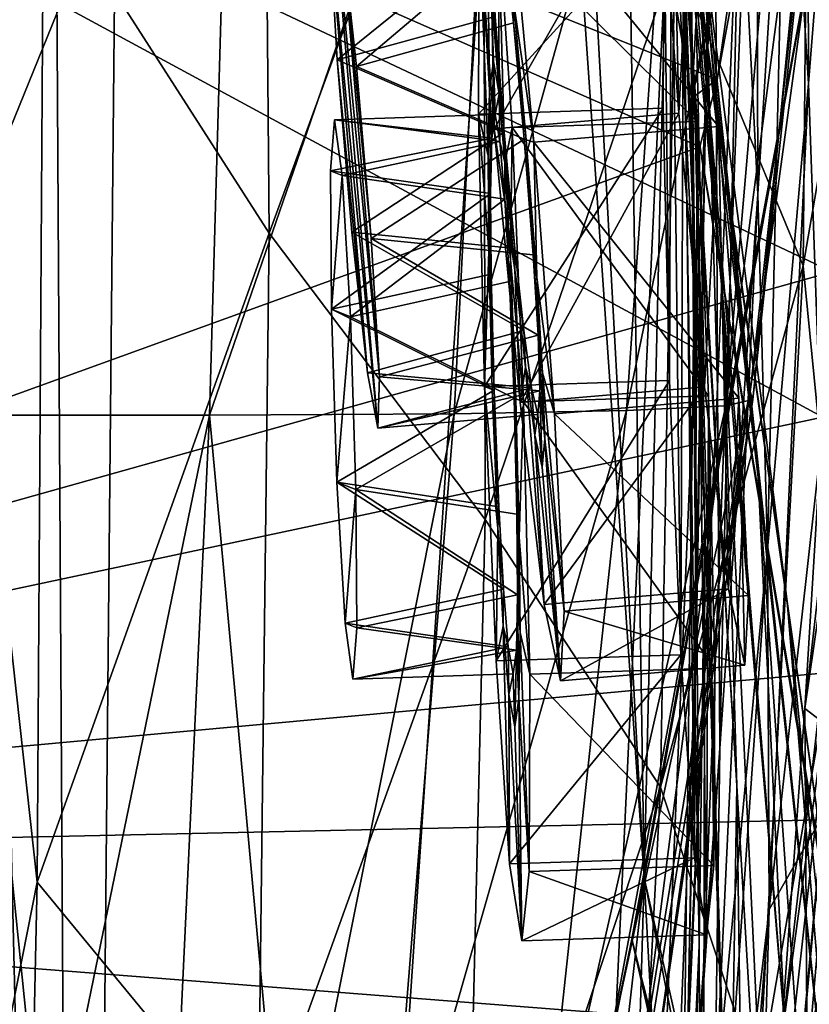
# Model space of a CAD drawing. Header units: metres. Extents: x -1204 to 0, y -809 to 0.
# Tile 71 of 130: x -49 to -17, y -454 to -414. Entities that reach past the tile are written whole.
import ezdxf

# ---------------------------------------------------------------- set-up
doc = ezdxf.new("R2010")
doc.units = ezdxf.units.M

msp = doc.modelspace()

# ---------------------------------------------------------------- linework, layer by layer
at = {"layer": 'top01'}
for points in [[(-5.519217, -35.401562, 163.059708), (-38.838268, -744.103516, 163.059708), (-52.518909, -738.401428, 163.059708)], [(-52.518909, -738.401428, 163.059708), (-52.518909, -65.543846, 163.059708), (-5.519217, -35.401562, 163.059708)], [(-5.519217, -35.401562, 2063.059814), (-52.518909, -65.543846, 2063.059814), (-52.518909, -738.401428, 2063.059814)], [(-38.838268, -744.103516, 2063.059814), (-5.519217, -35.401562, 2063.059814), (-52.518909, -738.401428, 2063.059814)], [(-5.519217, -35.401562, 163.059708), (-35.448151, -746.330383, 163.059708), (-38.838268, -744.103516, 163.059708)], [(-38.838268, -744.103516, 2063.059814), (-35.448151, -746.330383, 2063.059814), (-5.519217, -35.401562, 2063.059814)], [(-33.221333, -749.720459, 163.059708), (-35.448151, -746.330383, 163.059708), (-5.519217, -35.401562, 163.059708)], [(-35.448151, -746.330383, 2063.059814), (-33.221333, -749.720459, 2063.059814), (-5.519217, -35.401562, 2063.059814)], [(-5.519217, -789.40155, 163.059708), (-33.221333, -749.720459, 163.059708), (-5.519217, -35.401562, 163.059708)], [(-5.519217, -35.401562, 2063.059814), (-33.221333, -749.720459, 2063.059814), (-5.519217, -789.40155, 2063.059814)], [(-46.821205, -562.338135, 1607.315308), (-56.344517, -160.524841, 1607.06604), (-61.087505, -576.499146, 1606.941772)], [(-49.162487, -166.60463, 1607.254028), (-56.344517, -160.524841, 1607.06604), (-46.821205, -562.338135, 1607.315308)], [(-43.078049, -174.221146, 1607.413452), (-49.162487, -166.60463, 1607.254028), (-46.821205, -562.338135, 1607.315308)], [(-43.078049, -174.221146, 1607.413452), (-46.821205, -562.338135, 1607.315308), (-24.081987, -448.915588, 1607.910889)], [(-38.620052, -182.838486, 1607.530151), (-43.078049, -174.221146, 1607.413452), (-24.081987, -448.915588, 1607.910889)], [(-24.081987, -448.915588, 1607.910889), (-27.595251, -220.148819, 1607.818848), (-38.620052, -182.838486, 1607.530151)], [(-19.624281, -258.028748, 1608.027588), (-27.595251, -220.148819, 1607.818848), (-24.081987, -448.915588, 1607.910889)], [(-17.590122, -413.033936, 1608.080688), (-19.624281, -258.028748, 1608.027588), (-24.081987, -448.915588, 1607.910889)], [(-22.069546, -417.075439, 1348.560547), (-25.335787, -376.008789, 1292.296997), (-23.668268, -392.166412, 1292.439209)], [(-22.069546, -417.075439, 1348.560547), (-23.222038, -399.291321, 1348.372314), (-25.335787, -376.008789, 1292.296997)], [(-22.674423, -379.462219, 1179.145752), (-21.552492, -414.598267, 1236.052734), (-22.33358, -399.943756, 1236.008545)], [(-21.283731, -393.310089, 1179.163696), (-21.552492, -414.598267, 1236.052734), (-22.674423, -379.462219, 1179.145752)], [(-22.463598, -405.683777, 1403.576782), (-25.17399, -381.315338, 1348.152954), (-20.92219, -425.615173, 1403.821655)], [(-25.17399, -381.315338, 1348.152954), (-23.222038, -399.291321, 1348.372314), (-20.92219, -425.615173, 1403.821655)], [(-101.642921, -448.420227, 620.141785), (-102.357254, -384.109985, 620.160461), (-16.904331, -430.387573, 617.922791)], [(-16.904331, -430.387573, 617.922791), (-102.357254, -384.109985, 620.160461), (-13.645579, -403.226196, 617.837463)], [(-101.642914, -448.420349, 1567.138672), (-102.357239, -384.109344, 1567.157349), (-21.846928, -419.524536, 1565.049072)], [(-21.846928, -419.524536, 1565.049072), (-102.357239, -384.109344, 1567.157349), (-21.142437, -416.818268, 1565.030762)], [(-102.357239, -384.109344, 1567.157349), (-17.525627, -397.266754, 1564.935913), (-21.142437, -416.818268, 1565.030762)], [(-17.32654, -396.832611, 660.886292), (-102.357239, -384.109344, 658.659668), (-16.525642, -424.55658, 660.907227)], [(-102.357239, -384.109344, 658.659668), (-101.642914, -448.420349, 658.678345), (-16.525642, -424.55658, 660.907227)], [(-39.167423, -422.997925, 257.737305), (-39.477352, -385.511475, 258.177063), (-48.239182, -408.837189, 210.920059)], [(-39.167423, -422.997925, 257.737305), (-30.539297, -399.472687, 305.797028), (-39.477352, -385.511475, 258.177063)], [(-19.504272, -432.820007, 1458.24292), (-21.834862, -410.470459, 1457.984009), (-25.042959, -385.591522, 1403.297119)], [(-25.042959, -385.591522, 1403.297119), (-22.463598, -405.683777, 1403.576782), (-19.504272, -432.820007, 1458.24292)], [(-23.52145, -385.244202, 1235.950317), (-22.33358, -399.943756, 1236.008545), (-22.063528, -424.0047, 1292.653809)], [(-22.597248, -408.185028, 1292.558105), (-23.52145, -385.244202, 1235.950317), (-22.063528, -424.0047, 1292.653809)], [(-18.35784, -402.854462, 1122.301025), (-17.551184, -387.898956, 1065.654785), (-17.471512, -416.97403, 1122.30127)], [(-17.551184, -387.898956, 1065.654785), (-16.26959, -401.831177, 1065.653809), (-17.471512, -416.97403, 1122.30127)], [(-18.329147, -437.806305, 1511.832886), (-25.45307, -388.094757, 1457.692871), (-21.834862, -410.470459, 1457.984009)], [(-18.329147, -437.806305, 1511.832886), (-21.912634, -412.923523, 1511.640137), (-25.45307, -388.094757, 1457.692871)], [(-19.515196, -421.425995, 1179.183228), (-20.233847, -407.294281, 1179.17627), (-19.599297, -389.087158, 1122.300415)], [(-18.35784, -402.854462, 1122.301025), (-19.515196, -421.425995, 1179.183228), (-19.599297, -389.087158, 1122.300415)], [(-22.173985, -417.570435, 1562.117554), (-26.828007, -390.183228, 1518.349854), (-21.912634, -412.923523, 1511.640137)], [(-22.173985, -417.570435, 1562.117554), (-19.767387, -407.317841, 1562.030518), (-26.828007, -390.183228, 1518.349854)], [(-17.69253, -424.315552, 404.999176), (-17.398537, -391.917389, 405.125092), (-22.854279, -411.831177, 354.61145)], [(-17.69253, -424.315552, 404.999176), (-14.566199, -406.168793, 456.6586), (-17.398537, -391.917389, 405.125092)], [(-21.64707, -434.557739, 1348.717896), (-22.069546, -417.075439, 1348.560547), (-23.668268, -392.166412, 1292.439209)], [(-23.668268, -392.166412, 1292.439209), (-22.597248, -408.185028, 1292.558105), (-21.64707, -434.557739, 1348.717896)], [(-21.552492, -414.598267, 1236.052734), (-21.283731, -393.310089, 1179.163696), (-21.137535, -429.192963, 1236.082886)], [(-21.137535, -429.192963, 1236.082886), (-21.283731, -393.310089, 1179.163696), (-20.233847, -407.294281, 1179.17627)], [(-41.561363, -430.314026, 1989.954346), (-54.266449, -430.310211, 2043.160522), (-40.602776, -396.64679, 1990.200928)], [(-54.266449, -430.310211, 2043.160522), (-54.209984, -396.647949, 2043.348389), (-40.602776, -396.64679, 1990.200928)], [(-41.561363, -430.314026, 1989.954346), (-40.602776, -396.64679, 1990.200928), (-30.019743, -396.773071, 1936.401733)], [(-31.727306, -430.253387, 1936.125732), (-41.561363, -430.314026, 1989.954346), (-30.019743, -396.773071, 1936.401733)], [(-30.019743, -396.773071, 1936.401733), (-22.48654, -397.026672, 1882.114014), (-31.727306, -430.253387, 1936.125732)], [(-22.48654, -397.026672, 1882.114014), (-24.79739, -430.128448, 1881.834229), (-31.727306, -430.253387, 1936.125732)], [(-22.48654, -397.026672, 1882.114014), (-18.018032, -397.407349, 1827.502563), (-24.79739, -430.128448, 1881.834229)], [(-54.700855, -480.473114, 184.010574), (-48.48568, -449.08844, 210.920059), (-54.209114, -397.144043, 182.490631)], [(-48.48568, -449.08844, 210.920059), (-48.239182, -408.837189, 210.920059), (-54.209114, -397.144043, 182.490631)], [(-18.018032, -397.407349, 1827.502563), (-20.795893, -429.93927, 1827.241333), (-24.79739, -430.128448, 1881.834229)], [(-21.142437, -416.818268, 1565.030762), (-17.525627, -397.266754, 1564.935913), (-19.767387, -407.317841, 1562.030518)], [(-18.018032, -397.407349, 1827.502563), (-16.602623, -397.914673, 1772.733154), (-20.795893, -429.93927, 1827.241333)], [(-20.795893, -429.93927, 1827.241333), (-16.602623, -397.914673, 1772.733154), (-19.721045, -429.686066, 1772.509033)], [(-19.721045, -429.686066, 1772.509033), (-16.602623, -397.914673, 1772.733154), (-16.397919, -398.548248, 1717.933838)], [(-19.721045, -429.686066, 1772.509033), (-16.397919, -398.548248, 1717.933838), (-19.825047, -429.36908, 1717.76355)], [(-19.825047, -429.36908, 1717.76355), (-16.397919, -398.548248, 1717.933838), (-17.608839, -413.11734, 1610.883667)], [(-20.355045, -445.217041, 1404.03186), (-23.222038, -399.291321, 1348.372314), (-22.069546, -417.075439, 1348.560547)], [(-20.92219, -425.615173, 1403.821655), (-23.222038, -399.291321, 1348.372314), (-20.355045, -445.217041, 1404.03186)], [(-30.475306, -434.510742, 305.371277), (-30.539297, -399.472687, 305.797028), (-39.167423, -422.997925, 257.737305)], [(-30.475306, -434.510742, 305.371277), (-22.854279, -411.831177, 354.61145), (-30.539297, -399.472687, 305.797028)], [(-22.33358, -399.943756, 1236.008545), (-21.998652, -439.573883, 1292.726196), (-22.063528, -424.0047, 1292.653809)], [(-22.33358, -399.943756, 1236.008545), (-21.552492, -414.598267, 1236.052734), (-21.998652, -439.573883, 1292.726196)], [(-17.471512, -416.97403, 1122.30127), (-16.26959, -401.831177, 1065.653809), (-16.965616, -431.47287, 1122.301147)], [(-19.121691, -435.717896, 1179.18457), (-19.515196, -421.425995, 1179.183228), (-18.35784, -402.854462, 1122.301025)], [(-17.471512, -416.97403, 1122.30127), (-19.121691, -435.717896, 1179.18457), (-18.35784, -402.854462, 1122.301025)], [(-22.463598, -405.683777, 1403.576782), (-18.42391, -454.910736, 1458.469604), (-19.504272, -432.820007, 1458.24292)], [(-22.463598, -405.683777, 1403.576782), (-20.92219, -425.615173, 1403.821655), (-18.42391, -454.910736, 1458.469604)], [(-16.28536, -438.593903, 456.888458), (-14.566199, -406.168793, 456.6586), (-17.69253, -424.315552, 404.999176)], [(-21.142437, -416.818268, 1565.030762), (-19.767387, -407.317841, 1562.030518), (-22.173985, -417.570435, 1562.117554)], [(-21.137535, -429.192963, 1236.082886), (-20.233847, -407.294281, 1179.17627), (-21.047815, -443.71814, 1236.099121)], [(-21.047815, -443.71814, 1236.099121), (-20.233847, -407.294281, 1179.17627), (-19.515196, -421.425995, 1179.183228)], [(-22.597248, -408.185028, 1292.558105), (-21.866415, -451.63858, 1348.844116), (-21.64707, -434.557739, 1348.717896)], [(-21.866415, -451.63858, 1348.844116), (-22.597248, -408.185028, 1292.558105), (-22.063528, -424.0047, 1292.653809)], [(-48.48568, -449.08844, 210.920059), (-39.167423, -422.997925, 257.737305), (-48.239182, -408.837189, 210.920059)], [(-17.624399, -442.105499, 561.460938), (-13.879843, -409.596252, 562.68634), (-14.823634, -422.714691, 509.420135)], [(-17.624399, -442.105499, 561.460938), (-16.936718, -430.938965, 614.943726), (-13.879843, -409.596252, 562.68634)], [(-16.275244, -462.619049, 1512.004272), (-21.834862, -410.470459, 1457.984009), (-19.504272, -432.820007, 1458.24292)], [(-16.275244, -462.619049, 1512.004272), (-18.329147, -437.806305, 1511.832886), (-21.834862, -410.470459, 1457.984009)], [(-23.424158, -445.277527, 354.476257), (-22.854279, -411.831177, 354.61145), (-30.475306, -434.510742, 305.371277)], [(-23.424158, -445.277527, 354.476257), (-17.69253, -424.315552, 404.999176), (-22.854279, -411.831177, 354.61145)], [(-19.825047, -429.36908, 1717.76355), (-17.608839, -413.11734, 1610.883667), (-25.720802, -456.838989, 1616.677246)], [(-25.720802, -456.838989, 1616.677246), (-17.608839, -413.11734, 1610.883667), (-24.585661, -451.378296, 1610.604248)], [(-17.608839, -413.11734, 1610.883667), (-17.590122, -413.033936, 1608.080688), (-24.585661, -451.378296, 1610.604248)], [(-17.590122, -413.033936, 1608.080688), (-24.081987, -448.915588, 1607.910889), (-24.585661, -451.378296, 1610.604248)], [(-16.090996, -453.466919, 1561.942749), (-22.173985, -417.570435, 1562.117554), (-21.912634, -412.923523, 1511.640137)], [(-16.090996, -453.466919, 1561.942749), (-21.912634, -412.923523, 1511.640137), (-18.329147, -437.806305, 1511.832886)], [(-21.552492, -414.598267, 1236.052734), (-22.327824, -454.849976, 1292.775269), (-21.998652, -439.573883, 1292.726196)], [(-22.327824, -454.849976, 1292.775269), (-21.552492, -414.598267, 1236.052734), (-21.137535, -429.192963, 1236.082886)], [(-21.846928, -419.524536, 1565.049072), (-21.142437, -416.818268, 1565.030762), (-22.173985, -417.570435, 1562.117554)], [(-20.667597, -464.331116, 1404.207275), (-22.069546, -417.075439, 1348.560547), (-21.64707, -434.557739, 1348.717896)], [(-20.667597, -464.331116, 1404.207275), (-20.355045, -445.217041, 1404.03186), (-22.069546, -417.075439, 1348.560547)], [(-19.051579, -450.18335, 1179.180542), (-19.121691, -435.717896, 1179.18457), (-17.471512, -416.97403, 1122.30127)], [(-16.965616, -431.47287, 1122.301147), (-19.051579, -450.18335, 1179.180542), (-17.471512, -416.97403, 1122.30127)], [(-16.090996, -453.466919, 1561.942749), (-21.846928, -419.524536, 1565.049072), (-22.173985, -417.570435, 1562.117554)], [(-15.861531, -455.128296, 1564.892456), (-101.642914, -448.420349, 1567.138672), (-21.846928, -419.524536, 1565.049072)], [(-15.861531, -455.128296, 1564.892456), (-21.846928, -419.524536, 1565.049072), (-16.090996, -453.466919, 1561.942749)], [(-21.047815, -443.71814, 1236.099121), (-19.515196, -421.425995, 1179.183228), (-21.244705, -458.168091, 1236.10144)], [(-19.515196, -421.425995, 1179.183228), (-19.121691, -435.717896, 1179.18457), (-21.244705, -458.168091, 1236.10144)], [(-18.597216, -455.692291, 508.546051), (-14.823634, -422.714691, 509.420135), (-16.28536, -438.593903, 456.888458)], [(-18.597216, -455.692291, 508.546051), (-17.624399, -442.105499, 561.460938), (-14.823634, -422.714691, 509.420135)], [(-39.605553, -459.879395, 257.478455), (-39.167423, -422.997925, 257.737305), (-48.48568, -449.08844, 210.920059)], [(-39.605553, -459.879395, 257.478455), (-30.475306, -434.510742, 305.371277), (-39.167423, -422.997925, 257.737305)], [(-22.063528, -424.0047, 1292.653809), (-21.998652, -439.573883, 1292.726196), (-22.624403, -468.230469, 1348.939453)], [(-21.866415, -451.63858, 1348.844116), (-22.063528, -424.0047, 1292.653809), (-22.624403, -468.230469, 1348.939453)], [(-19.468628, -457.1828, 405.247559), (-17.69253, -424.315552, 404.999176), (-23.424158, -445.277527, 354.476257)], [(-19.468628, -457.1828, 405.247559), (-16.28536, -438.593903, 456.888458), (-17.69253, -424.315552, 404.999176)], [(-16.525642, -424.55658, 660.907227), (-101.642914, -448.420349, 658.678345), (-16.91436, -440.682129, 660.897095)], [(-20.92219, -425.615173, 1403.821655), (-20.355045, -445.217041, 1404.03186), (-18.511829, -476.517303, 1458.664063)], [(-20.92219, -425.615173, 1403.821655), (-18.511829, -476.517303, 1458.664063), (-18.42391, -454.910736, 1458.469604)], [(-24.796331, -460.060425, 1717.388428), (-19.825047, -429.36908, 1717.76355), (-25.720802, -456.838989, 1616.677246)], [(-24.348154, -461.419556, 1771.990112), (-19.825047, -429.36908, 1717.76355), (-24.796331, -460.060425, 1717.388428)], [(-24.348154, -461.419556, 1771.990112), (-19.721045, -429.686066, 1772.509033), (-19.825047, -429.36908, 1717.76355)], [(-22.327824, -454.849976, 1292.775269), (-21.137535, -429.192963, 1236.082886), (-22.973289, -469.798706, 1292.801025)], [(-22.973289, -469.798706, 1292.801025), (-21.137535, -429.192963, 1236.082886), (-21.047815, -443.71814, 1236.099121)], [(-28.371824, -463.312408, 1881.103271), (-20.795893, -429.93927, 1827.241333), (-25.007481, -462.503906, 1826.602051)], [(-24.79739, -430.128448, 1881.834229), (-20.795893, -429.93927, 1827.241333), (-28.371824, -463.312408, 1881.103271)], [(-25.007481, -462.503906, 1826.602051), (-19.721045, -429.686066, 1772.509033), (-24.348154, -461.419556, 1771.990112)], [(-25.007481, -462.503906, 1826.602051), (-20.795893, -429.93927, 1827.241333), (-19.721045, -429.686066, 1772.509033)], [(-54.512474, -464.075897, 2042.40332), (-54.266449, -430.310211, 2043.160522), (-48.511406, -464.12207, 2015.860962)], [(-54.266449, -430.310211, 2043.160522), (-41.561363, -430.314026, 1989.954346), (-48.511406, -464.12207, 2015.860962)], [(-48.511406, -464.12207, 2015.860962), (-41.561363, -430.314026, 1989.954346), (-43.161011, -464.098846, 1989.15686)], [(-41.561363, -430.314026, 1989.954346), (-38.466782, -464.006226, 1962.310059), (-43.161011, -464.098846, 1989.15686)], [(-38.466782, -464.006226, 1962.310059), (-41.561363, -430.314026, 1989.954346), (-31.727306, -430.253387, 1936.125732)], [(-34.433926, -463.844269, 1935.339478), (-38.466782, -464.006226, 1962.310059), (-31.727306, -430.253387, 1936.125732)], [(-31.727306, -430.253387, 1936.125732), (-24.79739, -430.128448, 1881.834229), (-34.433926, -463.844269, 1935.339478)], [(-24.79739, -430.128448, 1881.834229), (-28.371824, -463.312408, 1881.103271), (-34.433926, -463.844269, 1935.339478)], [(-16.904476, -446.578491, 617.922791), (-101.642921, -448.420227, 620.141785), (-16.904331, -430.387573, 617.922791)], [(-17.624399, -442.105499, 561.460938), (-16.360973, -443.069763, 561.487488), (-16.936718, -430.938965, 614.943726)], [(-16.965616, -431.47287, 1122.301147), (-16.870762, -446.376373, 1122.300659), (-19.051579, -450.18335, 1179.180542)], [(-15.705172, -487.064972, 1512.154297), (-16.275244, -462.619049, 1512.004272), (-19.504272, -432.820007, 1458.24292)], [(-18.42391, -454.910736, 1458.469604), (-15.705172, -487.064972, 1512.154297), (-19.504272, -432.820007, 1458.24292)], [(-31.309332, -468.957031, 305.25), (-30.475306, -434.510742, 305.371277), (-39.605553, -459.879395, 257.478455)], [(-31.309332, -468.957031, 305.25), (-23.424158, -445.277527, 354.476257), (-30.475306, -434.510742, 305.371277)], [(-21.64707, -434.557739, 1348.717896), (-21.866415, -451.63858, 1348.844116), (-21.738827, -482.81308, 1404.3479)], [(-21.738827, -482.81308, 1404.3479), (-20.667597, -464.331116, 1404.207275), (-21.64707, -434.557739, 1348.717896)], [(-21.244705, -458.168091, 1236.10144), (-19.121691, -435.717896, 1179.18457), (-21.693647, -472.539764, 1236.089722)], [(-19.121691, -435.717896, 1179.18457), (-19.051579, -450.18335, 1179.180542), (-21.693647, -472.539764, 1236.089722)], [(-13.073198, -489.733643, 1561.918579), (-18.329147, -437.806305, 1511.832886), (-16.275244, -462.619049, 1512.004272)], [(-13.073198, -489.733643, 1561.918579), (-16.090996, -453.466919, 1561.942749), (-18.329147, -437.806305, 1511.832886)], [(-19.969826, -471.671143, 456.312866), (-16.28536, -438.593903, 456.888458), (-19.468628, -457.1828, 405.247559)], [(-19.969826, -471.671143, 456.312866), (-18.597216, -455.692291, 508.546051), (-16.28536, -438.593903, 456.888458)], [(-21.998652, -439.573883, 1292.726196), (-23.80694, -484.258698, 1349.003662), (-22.624403, -468.230469, 1348.939453)], [(-21.998652, -439.573883, 1292.726196), (-22.327824, -454.849976, 1292.775269), (-23.80694, -484.258698, 1349.003662)], [(-101.642914, -448.420349, 658.678345), (-13.495397, -473.865295, 660.986572), (-16.91436, -440.682129, 660.897095)], [(-18.597216, -455.692291, 508.546051), (-17.530596, -456.584625, 508.590729), (-17.624399, -442.105499, 561.460938)], [(-17.530596, -456.584625, 508.590729), (-16.360973, -443.069763, 561.487488), (-17.624399, -442.105499, 561.460938)], [(-16.360973, -443.069763, 561.487488), (-17.530596, -456.584625, 508.590729), (-16.633059, -457.670471, 508.635437)], [(-22.973289, -469.798706, 1292.801025), (-21.047815, -443.71814, 1236.099121), (-23.858154, -484.392883, 1292.803467)], [(-21.047815, -443.71814, 1236.099121), (-21.244705, -458.168091, 1236.10144), (-23.858154, -484.392883, 1292.803467)], [(-25.174114, -478.391571, 354.709045), (-23.424158, -445.277527, 354.476257), (-31.309332, -468.957031, 305.25)], [(-25.174114, -478.391571, 354.709045), (-19.468628, -457.1828, 405.247559), (-23.424158, -445.277527, 354.476257)], [(-19.645386, -497.427734, 1458.826416), (-20.355045, -445.217041, 1404.03186), (-20.667597, -464.331116, 1404.207275)], [(-20.355045, -445.217041, 1404.03186), (-19.645386, -497.427734, 1458.826416), (-18.511829, -476.517303, 1458.664063)], [(-16.024105, -455.293884, 561.713013), (-17.832447, -456.718719, 561.751099), (-14.912561, -445.481171, 614.960693)], [(-17.832447, -456.718719, 561.751099), (-16.950668, -447.048096, 614.963013), (-14.912561, -445.481171, 614.960693)], [(-16.870762, -446.376373, 1122.300659), (-19.900835, -479.687531, 1179.155884), (-19.051579, -450.18335, 1179.180542)], [(-16.870762, -446.376373, 1122.300659), (-17.223324, -461.708466, 1122.299805), (-19.900835, -479.687531, 1179.155884)], [(-101.642921, -448.420227, 620.141785), (-16.904476, -446.578491, 617.922791), (-12.880771, -488.922424, 617.817444)], [(-17.832447, -456.718719, 561.751099), (-16.573101, -467.106476, 562.578918), (-16.950668, -447.048096, 614.963013)], [(-97.34742, -512.511108, 620.029297), (-101.642921, -448.420227, 620.141785), (-12.880771, -488.922424, 617.817444)], [(-97.347321, -512.512146, 1567.026123), (-101.642914, -448.420349, 1567.138672), (-15.861531, -455.128296, 1564.892456)], [(-101.642914, -448.420349, 658.678345), (-97.347321, -512.512146, 658.790833), (-13.495397, -473.865295, 660.986572)], [(-46.821205, -562.338135, 1607.315308), (-35.145184, -545.981323, 1607.621094), (-24.081987, -448.915588, 1607.910889)], [(-24.081987, -448.915588, 1607.910889), (-35.145184, -545.981323, 1607.621094), (-26.395294, -527.885742, 1607.85022)], [(-26.395294, -527.885742, 1607.85022), (-20.823225, -508.572693, 1607.996094), (-24.081987, -448.915588, 1607.910889)], [(-24.585661, -451.378296, 1610.604248), (-24.081987, -448.915588, 1607.910889), (-19.961662, -469.739929, 1609.521606)], [(-20.823225, -508.572693, 1607.996094), (-19.684143, -468.526459, 1608.025879), (-24.081987, -448.915588, 1607.910889)], [(-24.081987, -448.915588, 1607.910889), (-19.684143, -468.526459, 1608.025879), (-19.961662, -469.739929, 1609.521606)], [(-49.3339, -487.901031, 210.920059), (-48.48568, -449.08844, 210.920059), (-54.700855, -480.473114, 184.010574)], [(-49.3339, -487.901031, 210.920059), (-39.605553, -459.879395, 257.478455), (-48.48568, -449.08844, 210.920059)], [(-19.051579, -450.18335, 1179.180542), (-19.900835, -479.687531, 1179.155884), (-23.23521, -501.043671, 1236.024414)], [(-21.693647, -472.539764, 1236.089722), (-19.051579, -450.18335, 1179.180542), (-23.23521, -501.043671, 1236.024414)], [(-25.720802, -456.838989, 1616.677246), (-24.585661, -451.378296, 1610.604248), (-20.195179, -470.762268, 1610.785889)], [(-24.585661, -451.378296, 1610.604248), (-19.961662, -469.739929, 1609.521606), (-20.195179, -470.762268, 1610.785889)], [(-21.866415, -451.63858, 1348.844116), (-23.426262, -500.534698, 1404.453979), (-21.738827, -482.81308, 1404.3479)], [(-23.426262, -500.534698, 1404.453979), (-21.866415, -451.63858, 1348.844116), (-22.624403, -468.230469, 1348.939453)]]:
    msp.add_3dface(points, dxfattribs=at)
at = {"layer": 'top0123433'}
for points in [[(-23.108263, -399.593201, 1439.753906), (-23.518, -407.249878, 1469.906982), (-22.695816, -418.173401, 1473.019531)], [(-22.136103, -407.714172, 1431.829712), (-23.108263, -399.593201, 1439.753906), (-22.695816, -418.173401, 1473.019531)], [(-23.518, -407.249878, 1469.906982), (-30.931559, -407.882355, 1469.64563), (-30.109373, -418.805847, 1472.758179)], [(-22.695816, -418.173401, 1473.019531), (-23.518, -407.249878, 1469.906982), (-30.109373, -418.805847, 1472.758179)], [(-29.54966, -408.346649, 1431.568359), (-22.136103, -407.714172, 1431.829712), (-21.100138, -418.709503, 1429.051758)], [(-22.136103, -407.714172, 1431.829712), (-22.695816, -418.173401, 1473.019531), (-21.659849, -429.168732, 1470.241577)], [(-21.100138, -418.709503, 1429.051758), (-22.136103, -407.714172, 1431.829712), (-21.659849, -429.168732, 1470.241577)], [(-30.109373, -418.805847, 1472.758179), (-30.931559, -407.882355, 1469.64563), (-30.223679, -413.368561, 1462.842041)], [(-36.749111, -410.47464, 1457.016479), (-36.691223, -408.409485, 1450.376465), (-34.790535, -430.830078, 1450.718872)], [(-34.790535, -430.830078, 1450.718872), (-36.691223, -408.409485, 1450.376465), (-34.732201, -428.770172, 1444.078857)], [(-36.691223, -408.409485, 1450.376465), (-36.269531, -410.635773, 1443.802002), (-34.732201, -428.770172, 1444.078857)], [(-29.54966, -408.346649, 1431.568359), (-28.513695, -419.34198, 1428.790405), (-29.341599, -413.664917, 1438.536987)], [(-28.513695, -419.34198, 1428.790405), (-29.54966, -408.346649, 1431.568359), (-21.100138, -418.709503, 1429.051758)], [(-36.422249, -416.028687, 1461.185547), (-30.272263, -411.048218, 1458.605469), (-36.749111, -410.47464, 1457.016479)], [(-36.422249, -416.028687, 1461.185547), (-36.749111, -410.47464, 1457.016479), (-35.211781, -428.609039, 1457.293457)], [(-35.211781, -428.609039, 1457.293457), (-36.749111, -410.47464, 1457.016479), (-34.790535, -430.830078, 1450.718872)], [(-35.646271, -416.289398, 1439.804077), (-36.269531, -410.635773, 1443.802002), (-29.695055, -411.242157, 1442.70105)], [(-34.732201, -428.770172, 1444.078857), (-36.269531, -410.635773, 1443.802002), (-35.059063, -423.216125, 1439.90979)], [(-36.269531, -410.635773, 1443.802002), (-35.646271, -416.289398, 1439.804077), (-35.059063, -423.216125, 1439.90979)], [(-36.422249, -416.028687, 1461.185547), (-30.077921, -414.287231, 1460.931274), (-30.272263, -411.048218, 1458.605469)], [(-29.335526, -414.536652, 1440.475098), (-35.646271, -416.289398, 1439.804077), (-29.695055, -411.242157, 1442.70105)], [(-29.335526, -414.536652, 1440.475098), (-29.695055, -411.242157, 1442.70105), (-29.341599, -413.664917, 1438.536987)], [(-30.223679, -413.368561, 1462.842041), (-29.796747, -418.910889, 1464.144043), (-30.109373, -418.805847, 1472.758179)], [(-29.796747, -418.910889, 1464.144043), (-30.223679, -413.368561, 1462.842041), (-29.719654, -418.936798, 1462.020508)], [(-30.223679, -413.368561, 1462.842041), (-30.077921, -414.287231, 1460.931274), (-29.719654, -418.936798, 1462.020508)], [(-29.341599, -413.664917, 1438.536987), (-28.513695, -419.34198, 1428.790405), (-28.826319, -419.236938, 1437.404541)], [(-29.335526, -414.536652, 1440.475098), (-29.341599, -413.664917, 1438.536987), (-28.826319, -419.236938, 1437.404541)], [(-29.719654, -418.936798, 1462.020508), (-30.077921, -414.287231, 1460.931274), (-36.422249, -416.028687, 1461.185547)], [(-35.646271, -416.289398, 1439.804077), (-29.335526, -414.536652, 1440.475098), (-28.90336, -419.21106, 1439.528076)], [(-28.90336, -419.21106, 1439.528076), (-29.335526, -414.536652, 1440.475098), (-28.826319, -419.236938, 1437.404541)], [(-35.835041, -422.955414, 1461.291382), (-29.719654, -418.936798, 1462.020508), (-36.422249, -416.028687, 1461.185547)], [(-35.835041, -422.955414, 1461.291382), (-36.422249, -416.028687, 1461.185547), (-35.211781, -428.609039, 1457.293457)], [(-35.059063, -423.216125, 1439.90979), (-35.646271, -416.289398, 1439.804077), (-28.90336, -419.21106, 1439.528076)], [(-22.695816, -418.173401, 1473.019531), (-30.109373, -418.805847, 1472.758179), (-29.073408, -429.801178, 1469.980347)], [(-21.659849, -429.168732, 1470.241577), (-22.695816, -418.173401, 1473.019531), (-29.073408, -429.801178, 1469.980347)], [(-29.796747, -418.910889, 1464.144043), (-29.281469, -424.48291, 1463.011719), (-30.109373, -418.805847, 1472.758179)], [(-30.109373, -418.805847, 1472.758179), (-29.281469, -424.48291, 1463.011719), (-29.073408, -429.801178, 1469.980347)], [(-28.513695, -419.34198, 1428.790405), (-21.100138, -418.709503, 1429.051758), (-20.277952, -429.633026, 1432.164429)], [(-21.100138, -418.709503, 1429.051758), (-21.659849, -429.168732, 1470.241577), (-20.687689, -437.289703, 1462.317505)], [(-20.277952, -429.633026, 1432.164429), (-21.100138, -418.709503, 1429.051758), (-20.687689, -437.289703, 1462.317505)], [(-29.287489, -423.611176, 1461.073608), (-29.719654, -418.936798, 1462.020508), (-35.835041, -422.955414, 1461.291382)], [(-35.059063, -423.216125, 1439.90979), (-28.90336, -419.21106, 1439.528076), (-28.545094, -423.860626, 1440.617432)], [(-29.281469, -424.48291, 1463.011719), (-29.796747, -418.910889, 1464.144043), (-29.287489, -423.611176, 1461.073608)], [(-29.796747, -418.910889, 1464.144043), (-29.719654, -418.936798, 1462.020508), (-29.287489, -423.611176, 1461.073608)], [(-28.545094, -423.860626, 1440.617432), (-28.90336, -419.21106, 1439.528076), (-28.399389, -424.779266, 1438.706665)], [(-28.90336, -419.21106, 1439.528076), (-28.826319, -419.236938, 1437.404541), (-28.399389, -424.779266, 1438.706665)], [(-28.513695, -419.34198, 1428.790405), (-28.399389, -424.779266, 1438.706665), (-28.826319, -419.236938, 1437.404541)], [(-28.513695, -419.34198, 1428.790405), (-27.691509, -430.265472, 1431.903076), (-28.399389, -424.779266, 1438.706665)], [(-27.691509, -430.265472, 1431.903076), (-28.513695, -419.34198, 1428.790405), (-20.277952, -429.633026, 1432.164429)], [(-28.927959, -426.905701, 1458.847656), (-35.835041, -422.955414, 1461.291382), (-35.211781, -428.609039, 1457.293457)], [(-28.927959, -426.905701, 1458.847656), (-29.287489, -423.611176, 1461.073608), (-35.835041, -422.955414, 1461.291382)], [(-34.732201, -428.770172, 1444.078857), (-35.059063, -423.216125, 1439.90979), (-28.350752, -427.099609, 1442.943115)], [(-28.350752, -427.099609, 1442.943115), (-35.059063, -423.216125, 1439.90979), (-28.545094, -423.860626, 1440.617432)], [(-29.281469, -424.48291, 1463.011719), (-29.287489, -423.611176, 1461.073608), (-28.927959, -426.905701, 1458.847656)], [(-28.350752, -427.099609, 1442.943115), (-28.545094, -423.860626, 1440.617432), (-28.169367, -428.615051, 1441.464478)], [(-28.545094, -423.860626, 1440.617432), (-28.399389, -424.779266, 1438.706665), (-28.169367, -428.615051, 1441.464478)], [(-29.281469, -424.48291, 1463.011719), (-28.855564, -428.384491, 1460.37207), (-29.073408, -429.801178, 1469.980347)], [(-28.855564, -428.384491, 1460.37207), (-29.281469, -424.48291, 1463.011719), (-28.927959, -426.905701, 1458.847656)], [(-27.691509, -430.265472, 1431.903076), (-28.169367, -428.615051, 1441.464478), (-28.399389, -424.779266, 1438.706665)], [(-28.61669, -429.214722, 1455.605835), (-28.927959, -426.905701, 1458.847656), (-35.211781, -428.609039, 1457.293457)], [(-28.2773, -429.328766, 1446.254272), (-34.732201, -428.770172, 1444.078857), (-28.350752, -427.099609, 1442.943115)], [(-28.855564, -428.384491, 1460.37207), (-28.927959, -426.905701, 1458.847656), (-28.61669, -429.214722, 1455.605835)], [(-28.2773, -429.328766, 1446.254272), (-28.350752, -427.099609, 1442.943115), (-28.082083, -431.258453, 1445.385742)], [(-28.350752, -427.099609, 1442.943115), (-28.169367, -428.615051, 1441.464478), (-28.082083, -431.258453, 1445.385742)], [(-28.61669, -429.214722, 1455.605835), (-35.211781, -428.609039, 1457.293457), (-34.790535, -430.830078, 1450.718872)], [(-29.073408, -429.801178, 1469.980347), (-28.855564, -428.384491, 1460.37207), (-28.101248, -437.92215, 1462.056152)], [(-28.855564, -428.384491, 1460.37207), (-28.486641, -431.122528, 1456.532959), (-28.101248, -437.92215, 1462.056152)], [(-28.486641, -431.122528, 1456.532959), (-28.855564, -428.384491, 1460.37207), (-28.61669, -429.214722, 1455.605835)], [(-27.691509, -430.265472, 1431.903076), (-27.303408, -438.190216, 1440.072266), (-28.169367, -428.615051, 1441.464478)], [(-27.303408, -438.190216, 1440.072266), (-28.082083, -431.258453, 1445.385742), (-28.169367, -428.615051, 1441.464478)], [(-34.790535, -430.830078, 1450.718872), (-34.732201, -428.770172, 1444.078857), (-28.2773, -429.328766, 1446.254272)], [(-28.360941, -430.286835, 1450.945557), (-28.61669, -429.214722, 1455.605835), (-34.790535, -430.830078, 1450.718872)], [(-28.360941, -430.286835, 1450.945557), (-34.790535, -430.830078, 1450.718872), (-28.2773, -429.328766, 1446.254272)], [(-21.659849, -429.168732, 1470.241577), (-29.073408, -429.801178, 1469.980347), (-28.101248, -437.92215, 1462.056152)], [(-28.486641, -431.122528, 1456.532959), (-28.61669, -429.214722, 1455.605835), (-28.360941, -430.286835, 1450.945557)], [(-28.360941, -430.286835, 1450.945557), (-28.2773, -429.328766, 1446.254272), (-28.18148, -432.404083, 1450.977905)], [(-28.2773, -429.328766, 1446.254272), (-28.082083, -431.258453, 1445.385742), (-28.18148, -432.404083, 1450.977905)], [(-20.687689, -437.289703, 1462.317505), (-21.659849, -429.168732, 1470.241577), (-28.101248, -437.92215, 1462.056152)], [(-27.691509, -430.265472, 1431.903076), (-20.277952, -429.633026, 1432.164429), (-19.889851, -437.557739, 1440.333618)], [(-20.277952, -429.633026, 1432.164429), (-20.687689, -437.289703, 1462.317505), (-20.039825, -440.360291, 1451.370361)], [(-19.889851, -437.557739, 1440.333618), (-20.277952, -429.633026, 1432.164429), (-20.039825, -440.360291, 1451.370361)], [(-28.18148, -432.404083, 1450.977905), (-28.486641, -431.122528, 1456.532959), (-28.360941, -430.286835, 1450.945557)], [(-27.303408, -438.190216, 1440.072266), (-27.691509, -430.265472, 1431.903076), (-19.889851, -437.557739, 1440.333618)], [(-28.101248, -437.92215, 1462.056152), (-28.486641, -431.122528, 1456.532959), (-27.453382, -440.992767, 1451.109009)], [(-28.486641, -431.122528, 1456.532959), (-28.18148, -432.404083, 1450.977905), (-27.453382, -440.992767, 1451.109009)], [(-27.453382, -440.992767, 1451.109009), (-28.18148, -432.404083, 1450.977905), (-28.082083, -431.258453, 1445.385742)], [(-27.303408, -438.190216, 1440.072266), (-27.453382, -440.992767, 1451.109009), (-28.082083, -431.258453, 1445.385742)], [(-20.687689, -437.289703, 1462.317505), (-28.101248, -437.92215, 1462.056152), (-27.453382, -440.992767, 1451.109009)], [(-20.039825, -440.360291, 1451.370361), (-20.687689, -437.289703, 1462.317505), (-27.453382, -440.992767, 1451.109009)], [(-27.303408, -438.190216, 1440.072266), (-19.889851, -437.557739, 1440.333618), (-20.039825, -440.360291, 1451.370361)], [(-27.453382, -440.992767, 1451.109009), (-27.303408, -438.190216, 1440.072266), (-20.039825, -440.360291, 1451.370361)]]:
    msp.add_3dface(points, dxfattribs=at)
at = {"layer": 'top0123434'}
for points in [[(-22.989721, -407.239594, 1268.727539), (-23.286163, -410.030426, 1279.764282), (-23.063976, -428.916168, 1291.046021)], [(-22.604881, -439.950653, 1288.268188), (-22.989721, -407.239594, 1268.727539), (-23.063976, -428.916168, 1291.046021)], [(-22.503447, -410.339874, 1257.780396), (-22.989721, -407.239594, 1268.727539), (-22.604881, -439.950653, 1288.268188)], [(-30.722662, -410.274048, 1279.50293), (-30.42622, -407.483185, 1268.466187), (-30.307835, -417.237061, 1274.189453)], [(-30.42622, -407.483185, 1268.466187), (-30.148617, -416.098206, 1268.59729), (-30.307835, -417.237061, 1274.189453)], [(-30.148617, -416.098206, 1268.59729), (-30.42622, -407.483185, 1268.466187), (-29.910944, -417.393982, 1263.042114)], [(-30.42622, -407.483185, 1268.466187), (-29.939945, -410.583496, 1257.519043), (-29.910944, -417.393982, 1263.042114)], [(-23.313343, -417.96463, 1287.933472), (-23.286163, -410.030426, 1279.764282), (-30.749842, -418.208221, 1287.672119)], [(-23.286163, -410.030426, 1279.764282), (-30.722662, -410.274048, 1279.50293), (-30.749842, -418.208221, 1287.672119)], [(-23.063976, -428.916168, 1291.046021), (-23.286163, -410.030426, 1279.764282), (-23.313343, -417.96463, 1287.933472)], [(-30.749842, -418.208221, 1287.672119), (-30.722662, -410.274048, 1279.50293), (-30.359016, -419.881409, 1278.110718)], [(-30.722662, -410.274048, 1279.50293), (-30.307835, -417.237061, 1274.189453), (-30.359016, -419.881409, 1278.110718)], [(-29.939945, -410.583496, 1257.519043), (-22.503447, -410.339874, 1257.780396), (-21.957638, -418.50061, 1249.856201)], [(-22.059072, -448.111389, 1280.343994), (-22.503447, -410.339874, 1257.780396), (-22.604881, -439.950653, 1288.268188)], [(-21.957638, -418.50061, 1249.856201), (-22.503447, -410.339874, 1257.780396), (-22.059072, -448.111389, 1280.343994)], [(-29.910944, -417.393982, 1263.042114), (-29.939945, -410.583496, 1257.519043), (-29.685825, -420.147552, 1259.203125)], [(-29.939945, -410.583496, 1257.519043), (-29.394136, -418.744202, 1249.594849), (-29.685825, -420.147552, 1259.203125)], [(-29.394136, -418.744202, 1249.594849), (-29.939945, -410.583496, 1257.519043), (-21.957638, -418.50061, 1249.856201)], [(-30.307835, -417.237061, 1274.189453), (-30.148617, -416.098206, 1268.59729), (-30.213823, -419.174316, 1273.320923)], [(-30.148617, -416.098206, 1268.59729), (-30.080156, -418.221924, 1268.629639), (-30.213823, -419.174316, 1273.320923)], [(-30.080156, -418.221924, 1268.629639), (-30.148617, -416.098206, 1268.59729), (-29.910944, -417.393982, 1263.042114)], [(-30.359016, -419.881409, 1278.110718), (-30.307835, -417.237061, 1274.189453), (-30.257137, -421.404266, 1276.63208)], [(-30.307835, -417.237061, 1274.189453), (-30.213823, -419.174316, 1273.320923), (-30.257137, -421.404266, 1276.63208)], [(-29.880867, -419.305969, 1263.96936), (-30.080156, -418.221924, 1268.629639), (-29.910944, -417.393982, 1263.042114)], [(-29.880867, -419.305969, 1263.96936), (-29.910944, -417.393982, 1263.042114), (-29.685825, -420.147552, 1259.203125)], [(-23.313343, -417.96463, 1287.933472), (-30.749842, -418.208221, 1287.672119), (-30.500475, -429.15979, 1290.78479)], [(-23.063976, -428.916168, 1291.046021), (-23.313343, -417.96463, 1287.933472), (-30.500475, -429.15979, 1290.78479)], [(-36.695091, -420.492493, 1275.042969), (-30.213823, -419.174316, 1273.320923), (-36.529202, -418.433197, 1268.402954)], [(-36.695091, -420.492493, 1275.042969), (-36.529202, -418.433197, 1268.402954), (-36.224602, -420.678497, 1261.828491)], [(-29.880867, -419.305969, 1263.96936), (-36.529202, -418.433197, 1268.402954), (-30.080156, -418.221924, 1268.629639)], [(-30.213823, -419.174316, 1273.320923), (-30.080156, -418.221924, 1268.629639), (-36.529202, -418.433197, 1268.402954)], [(-36.224602, -420.678497, 1261.828491), (-36.529202, -418.433197, 1268.402954), (-29.880867, -419.305969, 1263.96936)], [(-30.500475, -429.15979, 1290.78479), (-30.749842, -418.208221, 1287.672119), (-30.330057, -423.723969, 1280.86853)], [(-30.749842, -418.208221, 1287.672119), (-30.359016, -419.881409, 1278.110718), (-30.330057, -423.723969, 1280.86853)], [(-29.685825, -420.147552, 1259.203125), (-29.394136, -418.744202, 1249.594849), (-29.464697, -424.066071, 1256.563477)], [(-29.394136, -418.744202, 1249.594849), (-28.935041, -429.778687, 1246.816895), (-29.464697, -424.066071, 1256.563477)], [(-29.394136, -418.744202, 1249.594849), (-21.957638, -418.50061, 1249.856201), (-21.498543, -429.535065, 1247.078247)], [(-28.935041, -429.778687, 1246.816895), (-29.394136, -418.744202, 1249.594849), (-21.498543, -429.535065, 1247.078247)], [(-21.572798, -451.21167, 1269.396851), (-21.957638, -418.50061, 1249.856201), (-22.059072, -448.111389, 1280.343994)], [(-21.498543, -429.535065, 1247.078247), (-21.957638, -418.50061, 1249.856201), (-21.572798, -451.21167, 1269.396851)], [(-30.257137, -421.404266, 1276.63208), (-30.213823, -419.174316, 1273.320923), (-36.695091, -420.492493, 1275.042969)], [(-29.69087, -421.628113, 1260.727539), (-36.224602, -420.678497, 1261.828491), (-29.880867, -419.305969, 1263.96936)], [(-29.69087, -421.628113, 1260.727539), (-29.880867, -419.305969, 1263.96936), (-29.685825, -420.147552, 1259.203125)], [(-30.330057, -423.723969, 1280.86853), (-30.359016, -419.881409, 1278.110718), (-30.232578, -424.648987, 1278.957764)], [(-30.359016, -419.881409, 1278.110718), (-30.257137, -421.404266, 1276.63208), (-30.232578, -424.648987, 1278.957764)], [(-29.69087, -421.628113, 1260.727539), (-29.685825, -420.147552, 1259.203125), (-29.464697, -424.066071, 1256.563477)], [(-36.659355, -426.05603, 1279.212158), (-30.257137, -421.404266, 1276.63208), (-36.695091, -420.492493, 1275.042969)], [(-36.659355, -426.05603, 1279.212158), (-36.695091, -420.492493, 1275.042969), (-36.224602, -420.678497, 1261.828491)], [(-36.659355, -426.05603, 1279.212158), (-36.224602, -420.678497, 1261.828491), (-35.898083, -426.356995, 1257.830566)], [(-35.898083, -426.356995, 1257.830566), (-36.224602, -420.678497, 1261.828491), (-29.69087, -421.628113, 1260.727539)], [(-36.659355, -426.05603, 1279.212158), (-30.232578, -424.648987, 1278.957764), (-30.257137, -421.404266, 1276.63208)], [(-29.504253, -424.93692, 1258.501587), (-35.898083, -426.356995, 1257.830566), (-29.69087, -421.628113, 1260.727539)], [(-29.504253, -424.93692, 1258.501587), (-29.69087, -421.628113, 1260.727539), (-29.464697, -424.066071, 1256.563477)], [(-30.330057, -423.723969, 1280.86853), (-30.193775, -429.281036, 1282.170532), (-30.500475, -429.15979, 1290.78479)], [(-30.193775, -429.281036, 1282.170532), (-30.330057, -423.723969, 1280.86853), (-30.118143, -429.310944, 1280.046997)], [(-30.330057, -423.723969, 1280.86853), (-30.232578, -424.648987, 1278.957764), (-30.118143, -429.310944, 1280.046997)], [(-29.504253, -424.93692, 1258.501587), (-29.464697, -424.066071, 1256.563477), (-29.241741, -429.65744, 1255.431152)], [(-29.464697, -424.066071, 1256.563477), (-28.935041, -429.778687, 1246.816895), (-29.241741, -429.65744, 1255.431152)], [(-30.118143, -429.310944, 1280.046997), (-30.232578, -424.648987, 1278.957764), (-36.659355, -426.05603, 1279.212158)], [(-35.898083, -426.356995, 1257.830566), (-29.504253, -424.93692, 1258.501587), (-29.31732, -429.627533, 1257.554688)], [(-29.31732, -429.627533, 1257.554688), (-29.504253, -424.93692, 1258.501587), (-29.241741, -429.65744, 1255.431152)], [(-36.435467, -433.003998, 1279.317871), (-30.118143, -429.310944, 1280.046997), (-36.659355, -426.05603, 1279.212158)], [(-36.435467, -433.003998, 1279.317871), (-36.659355, -426.05603, 1279.212158), (-35.898083, -426.356995, 1257.830566)], [(-36.435467, -433.003998, 1279.317871), (-35.898083, -426.356995, 1257.830566), (-35.674198, -433.304962, 1257.936279)], [(-35.674198, -433.304962, 1257.936279), (-35.898083, -426.356995, 1257.830566), (-29.31732, -429.627533, 1257.554688)], [(-23.063976, -428.916168, 1291.046021), (-30.500475, -429.15979, 1290.78479), (-30.04138, -440.194275, 1288.006836)], [(-22.604881, -439.950653, 1288.268188), (-23.063976, -428.916168, 1291.046021), (-30.04138, -440.194275, 1288.006836)], [(-29.931208, -434.001526, 1279.100098), (-30.118143, -429.310944, 1280.046997), (-36.435467, -433.003998, 1279.317871)], [(-30.193775, -429.281036, 1282.170532), (-29.970819, -434.872375, 1281.038208), (-30.500475, -429.15979, 1290.78479)], [(-30.500475, -429.15979, 1290.78479), (-29.970819, -434.872375, 1281.038208), (-30.04138, -440.194275, 1288.006836)], [(-29.970819, -434.872375, 1281.038208), (-30.193775, -429.281036, 1282.170532), (-29.931208, -434.001526, 1279.100098)], [(-30.193775, -429.281036, 1282.170532), (-30.118143, -429.310944, 1280.046997), (-29.931208, -434.001526, 1279.100098)], [(-28.935041, -429.778687, 1246.816895), (-21.498543, -429.535065, 1247.078247), (-21.249176, -440.486633, 1250.190918)], [(-21.276356, -448.420837, 1258.360107), (-21.498543, -429.535065, 1247.078247), (-21.572798, -451.21167, 1269.396851)], [(-21.276356, -448.420837, 1258.360107), (-21.249176, -440.486633, 1250.190918), (-21.498543, -429.535065, 1247.078247)], [(-35.674198, -433.304962, 1257.936279), (-29.31732, -429.627533, 1257.554688), (-29.202885, -434.28949, 1258.643921)], [(-29.202885, -434.28949, 1258.643921), (-29.31732, -429.627533, 1257.554688), (-29.105459, -435.214508, 1256.733154)], [(-29.31732, -429.627533, 1257.554688), (-29.241741, -429.65744, 1255.431152), (-29.105459, -435.214508, 1256.733154)], [(-28.935041, -429.778687, 1246.816895), (-29.105459, -435.214508, 1256.733154), (-29.241741, -429.65744, 1255.431152)], [(-28.935041, -429.778687, 1246.816895), (-28.685675, -440.730255, 1249.929565), (-29.105459, -435.214508, 1256.733154)], [(-28.685675, -440.730255, 1249.929565), (-28.935041, -429.778687, 1246.816895), (-21.249176, -440.486633, 1250.190918)], [(-29.744593, -437.310333, 1276.874146), (-36.435467, -433.003998, 1279.317871), (-36.108952, -438.682495, 1275.319946)], [(-29.744593, -437.310333, 1276.874146), (-29.931208, -434.001526, 1279.100098), (-36.435467, -433.003998, 1279.317871)], [(-36.108952, -438.682495, 1275.319946), (-36.435467, -433.003998, 1279.317871), (-35.674198, -433.304962, 1257.936279)], [(-36.108952, -438.682495, 1275.319946), (-35.674198, -433.304962, 1257.936279), (-35.638458, -438.8685, 1262.105347)], [(-35.638458, -438.8685, 1262.105347), (-35.674198, -433.304962, 1257.936279), (-29.178326, -437.53421, 1260.969604)], [(-29.178326, -437.53421, 1260.969604), (-35.674198, -433.304962, 1257.936279), (-29.202885, -434.28949, 1258.643921)], [(-29.970819, -434.872375, 1281.038208), (-29.931208, -434.001526, 1279.100098), (-29.744593, -437.310333, 1276.874146)], [(-29.178326, -437.53421, 1260.969604), (-29.202885, -434.28949, 1258.643921), (-29.0765, -439.057068, 1259.490967)], [(-29.202885, -434.28949, 1258.643921), (-29.105459, -435.214508, 1256.733154), (-29.0765, -439.057068, 1259.490967)], [(-29.970819, -434.872375, 1281.038208), (-29.749691, -438.790924, 1278.39856), (-30.04138, -440.194275, 1288.006836)], [(-29.749691, -438.790924, 1278.39856), (-29.970819, -434.872375, 1281.038208), (-29.744593, -437.310333, 1276.874146)], [(-28.685675, -440.730255, 1249.929565), (-29.0765, -439.057068, 1259.490967), (-29.105459, -435.214508, 1256.733154)], [(-29.554596, -439.632507, 1273.632324), (-29.744593, -437.310333, 1276.874146), (-36.108952, -438.682495, 1275.319946)], [(-29.749691, -438.790924, 1278.39856), (-29.744593, -437.310333, 1276.874146), (-29.554596, -439.632507, 1273.632324)], [(-29.22164, -439.76413, 1264.280762), (-35.638458, -438.8685, 1262.105347), (-29.178326, -437.53421, 1260.969604)], [(-29.22164, -439.76413, 1264.280762), (-29.178326, -437.53421, 1260.969604), (-29.127682, -441.701416, 1263.412231)], [(-29.178326, -437.53421, 1260.969604), (-29.0765, -439.057068, 1259.490967), (-29.127682, -441.701416, 1263.412231)], [(-29.554596, -439.632507, 1273.632324), (-36.108952, -438.682495, 1275.319946), (-35.80452, -440.922546, 1268.745361)], [(-35.80452, -440.922546, 1268.745361), (-36.108952, -438.682495, 1275.319946), (-35.638458, -438.8685, 1262.105347)], [(-35.80452, -440.922546, 1268.745361), (-35.638458, -438.8685, 1262.105347), (-29.22164, -439.76413, 1264.280762)], [(-30.04138, -440.194275, 1288.006836), (-29.749691, -438.790924, 1278.39856), (-29.495571, -448.35498, 1280.082642)], [(-29.749691, -438.790924, 1278.39856), (-29.524572, -441.544495, 1274.55957), (-29.495571, -448.35498, 1280.082642)], [(-29.524572, -441.544495, 1274.55957), (-29.749691, -438.790924, 1278.39856), (-29.554596, -439.632507, 1273.632324)], [(-28.712854, -448.664429, 1258.098755), (-29.127682, -441.701416, 1263.412231), (-29.0765, -439.057068, 1259.490967)], [(-28.685675, -440.730255, 1249.929565), (-28.712854, -448.664429, 1258.098755), (-29.0765, -439.057068, 1259.490967)], [(-29.355307, -440.716553, 1268.972046), (-29.554596, -439.632507, 1273.632324), (-35.80452, -440.922546, 1268.745361)], [(-29.355307, -440.716553, 1268.972046), (-35.80452, -440.922546, 1268.745361), (-29.22164, -439.76413, 1264.280762)], [(-29.524572, -441.544495, 1274.55957), (-29.554596, -439.632507, 1273.632324), (-29.355307, -440.716553, 1268.972046)], [(-29.355307, -440.716553, 1268.972046), (-29.22164, -439.76413, 1264.280762), (-29.2869, -442.840271, 1269.004395)], [(-29.22164, -439.76413, 1264.280762), (-29.127682, -441.701416, 1263.412231), (-29.2869, -442.840271, 1269.004395)], [(-22.604881, -439.950653, 1288.268188), (-30.04138, -440.194275, 1288.006836), (-29.495571, -448.35498, 1280.082642)], [(-22.059072, -448.111389, 1280.343994), (-22.604881, -439.950653, 1288.268188), (-29.495571, -448.35498, 1280.082642)], [(-28.685675, -440.730255, 1249.929565), (-21.249176, -440.486633, 1250.190918), (-21.276356, -448.420837, 1258.360107)], [(-29.2869, -442.840271, 1269.004395), (-29.524572, -441.544495, 1274.55957), (-29.355307, -440.716553, 1268.972046)], [(-28.712854, -448.664429, 1258.098755), (-28.685675, -440.730255, 1249.929565), (-21.276356, -448.420837, 1258.360107)], [(-29.495571, -448.35498, 1280.082642), (-29.524572, -441.544495, 1274.55957), (-29.009296, -451.455292, 1269.135498)], [(-29.524572, -441.544495, 1274.55957), (-29.2869, -442.840271, 1269.004395), (-29.009296, -451.455292, 1269.135498)], [(-29.009296, -451.455292, 1269.135498), (-29.2869, -442.840271, 1269.004395), (-29.127682, -441.701416, 1263.412231)], [(-28.712854, -448.664429, 1258.098755), (-29.009296, -451.455292, 1269.135498), (-29.127682, -441.701416, 1263.412231)], [(-22.059072, -448.111389, 1280.343994), (-29.495571, -448.35498, 1280.082642), (-29.009296, -451.455292, 1269.135498)], [(-21.572798, -451.21167, 1269.396851), (-22.059072, -448.111389, 1280.343994), (-29.009296, -451.455292, 1269.135498)], [(-28.712854, -448.664429, 1258.098755), (-21.276356, -448.420837, 1258.360107), (-21.572798, -451.21167, 1269.396851)], [(-29.009296, -451.455292, 1269.135498), (-28.712854, -448.664429, 1258.098755), (-21.572798, -451.21167, 1269.396851)]]:
    msp.add_3dface(points, dxfattribs=at)
at = {"layer": 'top0123459'}
for points in [[(-10, -10, 90), (-602.021179, -625.846375, 90), (-1194.042358, -10, 90)], [(-594.006104, -626.560364, 90), (-602.021179, -625.846375, 90), (-10, -10, 90)], [(-585.781799, -628.854126, 90), (-594.006104, -626.560364, 90), (-10, -10, 90)], [(-577.802734, -632.855408, 90), (-585.781799, -628.854126, 90), (-10, -10, 90)], [(-10, -10, 90), (-570.615173, -638.481506, 90), (-577.802734, -632.855408, 90)], [(-317.021149, -753.244812, 90), (-570.615173, -638.481506, 90), (-10, -10, 90)], [(-10.00001, -794.032166, 90), (-317.021149, -753.244812, 90), (-10, -10, 90)], [(-15.461391, -20.421553, 163.059708), (-54.279274, -402.016876, 163.059708), (-15.461402, -783.610596, 163.059708)], [(-54.279274, -402.016876, 163.059708), (-54.243347, -440.01358, 163.059708), (-15.461402, -783.610596, 163.059708)], [(-15.461402, -783.610596, 163.059708), (-54.243347, -440.01358, 163.059708), (-54.157608, -479.991455, 163.059708)]]:
    msp.add_3dface(points, dxfattribs=at)

doc.saveas('drawing.dxf')
